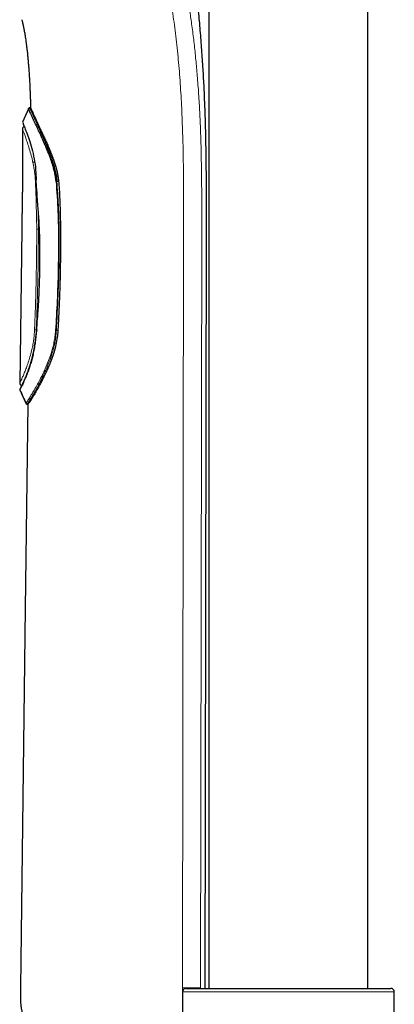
# Model space of a CAD drawing. Header units: millimetres. Extents: x 8 to 846, y 12 to 2113.
# Tile 231 of 256: x 120 to 173, y 1628 to 1767. Entities that reach past the tile are written whole.
import ezdxf

# ---------------------------------------------------------------- set-up
doc = ezdxf.new("R2010")
doc.units = ezdxf.units.MM

msp = doc.modelspace()

# ---------------------------------------------------------------- linework, layer by layer
at = {"color": 7, "linetype": 'Continuous', "lineweight": 30}
for p, q in [((146.81, 2035.79), (146.81, 1630)), ((169.31, 1630), (169.31, 2035.79)), ((121.27, 1754.68), (120.42, 1752.77)), ((121.27, 1754.67), (121.27, 1754.68)), ((121.56, 1754.8), (121.45, 1754.8)), ((120.31, 1737.62), (120.03, 1715.79)), ((146.3, 1630), (146.46, 1737.57)), ((120.3, 1715.49), (120.32, 1715.48)), ((120.04, 1714.85), (120.04, 1714.84)), ((120.04, 1714.85), (120.05, 1714.85)), ((120.04, 1714.85), (120.04, 1714.84)), ((121.04, 1712.8), (121.07, 1712.8)), ((121.08, 1712.8), (121.19, 1712.8)), ((143.56, 1630), (172.56, 1630)), ((143.06, 1629.5), (143.06, 1624.69)), ((173.06, 1624.26), (173.06, 1629.5))]:
    msp.add_line(p, q, dxfattribs=at)
at = {"color": 8, "linetype": 'Continuous', "lineweight": 0}
for p, q in [((122.35, 1744.58), (122.36, 1744.28)), ((122.31, 1742.84), (122.26, 1744.23)), ((125.53, 1744.38), (125.28, 1744.38)), ((143.22, 1737.57), (143.05, 1630.07)), ((145.79, 1737.57), (145.63, 1630.07)), ((122.36, 1723.35), (122.38, 1723.35)), ((125.42, 1723.22), (125.21, 1723.22)), ((120.89, 1712.92), (120.89, 1712.92)), ((145.63, 1630.07), (145.63, 1630)), ((173.06, 1629.5), (143.06, 1629.5))]:
    msp.add_line(p, q, dxfattribs=at)
at = {"color": 7, "linetype": 'Continuous', "lineweight": 30, "flags": 128}
for points in [[(120.04, 1714.85), (120.38, 1714.09), (120.9, 1712.94)], [(120.04, 1714.83), (120.15, 1714.59), (120.25, 1714.35), (120.36, 1714.11), (120.47, 1713.87), (120.57, 1713.64), (120.68, 1713.4), (120.79, 1713.16), (120.89, 1712.92)], [(121.19, 1712.8), (120.81, 1683.86), (120.12, 1630.11)]]:
    msp.add_lwpolyline(points, dxfattribs=at)
at = {"color": 8, "linetype": 'Continuous', "lineweight": 0}
for centre, radius, start, end in [((121.49, 1754.48), 0.202, 90.4723, 155.7371), ((122.42, 1743.07), 1.17, 95.0192, 98.0512), ((122.35, 1744.18), 0.0996, 83.2662, 108.0795), ((125.56, 1741.14), 3.25, 94.833, 96.8266), ((122.46, 1726.14), 2.79, 263.0456, 268.0076), ((125.4, 1726.41), 3.19, 264.6048, 266.7126), ((121.11, 1713.05), 0.201, 204.3517, 269.6484), ((121.45, 1713.57), 0.212, 207.2205, 266.2617)]:
    msp.add_arc(centre, radius, start, end, dxfattribs=at)
at = {"color": 7, "linetype": 'Continuous', "lineweight": 30}
for centre, start, end in [((143.56, 1629.5), 90, 180), ((172.56, 1629.5), 0, 90)]:
    msp.add_arc(centre, 0.5, start, end, dxfattribs=at)
at = {"color": 8, "linetype": 'Continuous', "lineweight": 0}
for points, knots in [([(138.23, 1788.73), (138.35, 1788.45), (138.59, 1787.88), (138.95, 1787.06), (139.3, 1786.23), (139.65, 1785.4), (139.98, 1784.56), (140.31, 1783.72), (140.62, 1782.87), (140.92, 1782.02), (141.22, 1781.14), (141.5, 1780.23), (141.77, 1779.33), (142.03, 1778.43), (142.27, 1777.54), (142.5, 1776.62), (142.72, 1775.69), (142.94, 1774.73), (143.15, 1773.75), (143.35, 1772.78), (143.54, 1771.82), (143.71, 1770.87), (143.87, 1769.91), (144.03, 1768.94), (144.18, 1767.95), (144.33, 1766.93), (144.48, 1765.86), (144.62, 1764.74), (144.75, 1763.62), (144.87, 1762.48), (144.99, 1761.34), (145.09, 1760.19), (145.19, 1758.99), (145.29, 1757.74), (145.38, 1756.45), (145.46, 1755.15), (145.53, 1753.85), (145.59, 1752.51), (145.64, 1751.15), (145.68, 1749.75), (145.72, 1748.36), (145.74, 1746.96), (145.76, 1745.56), (145.78, 1744.08), (145.79, 1742.51), (145.79, 1740.86), (145.79, 1739.22), (145.79, 1738.12), (145.79, 1737.57)], [0, 0, 0, 0, 0.023308, 0.04662, 0.069939, 0.093269, 0.116609, 0.139954, 0.161965, 0.183976, 0.205993, 0.228015, 0.250041, 0.270066, 0.290093, 0.310123, 0.330158, 0.350196, 0.370237, 0.39028, 0.408652, 0.427022, 0.445392, 0.463763, 0.482135, 0.500509, 0.520555, 0.540603, 0.56065, 0.580694, 0.600735, 0.620774, 0.640812, 0.662851, 0.684888, 0.706921, 0.728947, 0.750962, 0.774295, 0.797609, 0.820904, 0.844183, 0.867445, 0.890686, 0.91805, 0.945389, 0.972706, 1, 1, 1, 1]), ([(136.29, 1786.54), (136.62, 1785.78), (137.26, 1784.28), (138.16, 1782.1), (138.99, 1779.83), (139.76, 1777.39), (140.45, 1774.75), (141.06, 1771.93), (141.59, 1768.92), (142.04, 1765.76), (142.41, 1762.48), (142.7, 1759.09), (142.92, 1755.63), (143.07, 1752.1), (143.17, 1748.53), (143.21, 1744.91), (143.22, 1741.26), (143.22, 1738.81), (143.22, 1737.57)], [0, 0, 0, 0, 0.0661176, 0.1299909, 0.1924701, 0.2541883, 0.3155349, 0.376794, 0.4381237, 0.4996166, 0.5612848, 0.6230931, 0.6850769, 0.7472667, 0.809659, 0.8724096, 0.9357525, 1, 1, 1, 1]), ([(121.27, 1754.68), (121.26, 1754.68), (121.26, 1754.68), (121.27, 1754.67), (121.27, 1754.67)], [0, 0, 0, 0, 0.950903, 1, 1, 1, 1]), ([(121.31, 1754.56), (121.3, 1754.58), (121.28, 1754.63), (121.27, 1754.67), (121.27, 1754.67), (121.27, 1754.67)], [0, 0, 0, 0, 0.411114, 0.821441, 1, 1, 1, 1]), ([(121.45, 1754.8), (121.45, 1754.8), (121.45, 1754.79), (121.47, 1754.75), (121.48, 1754.7), (121.49, 1754.68)], [0, 0, 0, 0, 0.342102, 0.675391, 1, 1, 1, 1]), ([(121.9, 1747.03), (121.82, 1747.38), (121.65, 1748.08), (121.38, 1749.01), (121.11, 1749.84), (120.87, 1750.54), (120.67, 1751.11), (120.52, 1751.53), (120.43, 1751.79), (120.42, 1751.83), (120.41, 1751.85)], [0, 0, 0, 0, 0.12461, 0.249282, 0.374197, 0.499356, 0.624772, 0.750287, 0.875546, 1, 1, 1, 1]), ([(122.14, 1747.15), (122.11, 1747.14), (122.06, 1747.13), (121.98, 1747.09), (121.92, 1747.06), (121.9, 1747.03), (121.89, 1747.02)], [0, 0, 0, 0, 0.244876, 0.499814, 0.754851, 1, 1, 1, 1]), ([(122.26, 1744.23), (122.25, 1744.39), (122.23, 1744.72), (122.19, 1745.19), (122.13, 1745.67), (122.06, 1746.13), (121.98, 1746.58), (121.92, 1746.87), (121.89, 1747.02)], [0, 0, 0, 0, 0.1675101, 0.3337402, 0.4994443, 0.6653153, 0.8319806, 1, 1, 1, 1]), ([(122.36, 1744.28), (122.41, 1743.49), (122.49, 1741.93), (122.72, 1739.59), (122.84, 1737.24), (122.88, 1734.9), (122.87, 1732.31), (122.81, 1729.47), (122.67, 1726.4), (122.5, 1724.35), (122.42, 1723.33)], [0, 0, 0, 0, 0.112196, 0.224322, 0.336129, 0.447905, 0.559737, 0.706327, 0.853115, 1, 1, 1, 1]), ([(125.1, 1723.23), (125.18, 1724.64), (125.35, 1727.46), (125.48, 1731.69), (125.52, 1735.92), (125.47, 1740.15), (125.27, 1742.96), (125.17, 1744.37)], [0, 0, 0, 0, 0.200305, 0.400351, 0.600185, 0.799969, 1, 1, 1, 1]), ([(125.28, 1744.38), (125.37, 1743.23), (125.54, 1740.81), (125.63, 1736.97), (125.61, 1732.74), (125.48, 1728.11), (125.3, 1724.89), (125.21, 1723.22)], [0, 0, 0, 0, 0.162883, 0.344147, 0.543993, 0.762572, 1, 1, 1, 1]), ([(122.43, 1737.62), (122.42, 1738.05), (122.42, 1738.92), (122.38, 1740.23), (122.34, 1741.53), (122.32, 1742.41), (122.31, 1742.84)], [0, 0, 0, 0, 0.24915, 0.498933, 0.749261, 1, 1, 1, 1]), ([(122.62, 1740.04), (122.62, 1740), (122.64, 1739.58), (122.66, 1738.77), (122.66, 1738), (122.67, 1737.62)], [0, 0, 0, 0, 0.050811, 0.525422, 1, 1, 1, 1]), ([(122.12, 1723.37), (122.15, 1724.16), (122.22, 1725.74), (122.29, 1728.12), (122.35, 1730.49), (122.39, 1732.86), (122.42, 1735.24), (122.43, 1736.82), (122.43, 1737.62)], [0, 0, 0, 0, 0.1667298, 0.3333865, 0.5000057, 0.6666233, 0.8332757, 1, 1, 1, 1]), ([(122.67, 1737.62), (122.66, 1736.84), (122.66, 1735.27), (122.63, 1732.91), (122.59, 1730.54), (122.53, 1728.16), (122.46, 1725.76), (122.39, 1724.16), (122.36, 1723.35)], [0, 0, 0, 0, 0.1641024, 0.3292224, 0.4953662, 0.6625398, 0.8307492, 1, 1, 1, 1]), ([(122.67, 1737.62), (122.64, 1737.62), (122.59, 1737.62), (122.53, 1737.62), (122.47, 1737.62), (122.44, 1737.62), (122.43, 1737.62)], [0, 0, 0, 0, 0.246111, 0.500003, 0.753893, 1, 1, 1, 1]), ([(120.03, 1715.79), (120.03, 1715.79), (120.02, 1715.77), (120.05, 1715.84), (120.14, 1716.02), (120.29, 1716.34), (120.48, 1716.77), (120.71, 1717.31), (120.96, 1717.95), (121.22, 1718.68), (121.48, 1719.5), (121.69, 1720.31), (121.86, 1721.1), (121.98, 1721.83), (122.08, 1722.59), (122.11, 1723.11), (122.12, 1723.37)], [0, 0, 0, 0, 0.0005578, 0.0843208, 0.1682482, 0.2518156, 0.3352606, 0.4189219, 0.5022982, 0.5854672, 0.6687064, 0.7517849, 0.8139233, 0.8759133, 0.9378637, 1, 1, 1, 1]), ([(121.26, 1713.47), (121.34, 1713.6), (121.5, 1713.85), (121.81, 1714.35), (122.15, 1714.94), (122.53, 1715.61), (122.93, 1716.35), (123.34, 1717.16), (123.74, 1718.03), (124.12, 1718.97), (124.43, 1719.88), (124.69, 1720.75), (124.88, 1721.55), (125.03, 1722.38), (125.07, 1722.95), (125.1, 1723.23)], [0, 0, 0, 0, 0.0842458, 0.1678228, 0.2511204, 0.3343968, 0.4178012, 0.5013995, 0.5847282, 0.6676068, 0.7505595, 0.8130262, 0.8754749, 0.9377877, 1, 1, 1, 1]), ([(125.21, 1723.22), (125.2, 1723), (125.16, 1722.56), (125.07, 1721.89), (124.95, 1721.26), (124.81, 1720.69), (124.62, 1720.02), (124.34, 1719.18), (123.95, 1718.14), (123.47, 1717.07), (122.98, 1716.07), (122.54, 1715.22), (122.17, 1714.55), (121.86, 1714.03), (121.61, 1713.64), (121.49, 1713.44), (121.43, 1713.35)], [0, 0, 0, 0, 0.047986, 0.097658, 0.149142, 0.19028, 0.229664, 0.306168, 0.396347, 0.500259, 0.606467, 0.703453, 0.791249, 0.869894, 0.939449, 1, 1, 1, 1]), ([(120.89, 1712.92), (120.89, 1712.92), (120.9, 1712.92), (120.91, 1712.95), (120.92, 1712.96)], [0, 0, 0, 0, 0.4999412, 1, 1, 1, 1]), ([(120.92, 1712.96), (120.93, 1712.98), (120.95, 1713.01), (120.99, 1713.07), (121.05, 1713.14), (121.11, 1713.24), (121.18, 1713.34), (121.23, 1713.43), (121.26, 1713.47)], [0, 0, 0, 0, 0.164432, 0.329778, 0.496035, 0.663185, 0.831189, 1, 1, 1, 1]), ([(121.11, 1712.85), (121.1, 1712.83), (121.08, 1712.81), (121.08, 1712.8), (121.08, 1712.8)], [0, 0, 0, 0, 0.498353, 1, 1, 1, 1]), ([(121.43, 1713.35), (121.4, 1713.3), (121.33, 1713.2), (121.26, 1713.07), (121.19, 1712.97), (121.14, 1712.9), (121.12, 1712.86), (121.11, 1712.85)], [0, 0, 0, 0, 0.210281, 0.415289, 0.615151, 0.810006, 1, 1, 1, 1]), ([(143.05, 1630.07), (143.05, 1630.02), (143.05, 1629.92), (143.05, 1629.75), (143.05, 1629.56), (143.05, 1629.36), (143.05, 1629.13), (143.06, 1628.9), (143.06, 1628.75), (143.06, 1628.69)], [0, 0, 0, 0, 0.109775, 0.230005, 0.362571, 0.509633, 0.673984, 0.854998, 1, 1, 1, 1])]:
    msp.add_open_spline(points, degree=3, knots=knots, dxfattribs=at)
at = {"color": 7, "linetype": 'Continuous', "lineweight": 30}
for points, knots in [([(146.46, 1737.57), (146.46, 1738.71), (146.47, 1740.99), (146.46, 1744.41), (146.43, 1747.83), (146.37, 1751.01), (146.29, 1753.94), (146.18, 1756.63), (146.05, 1759.31), (145.88, 1762.01), (145.68, 1764.73), (145.45, 1767.46), (145.18, 1770.19), (144.88, 1772.91), (144.61, 1775.19), (144.42, 1776.56), (144.35, 1777.03)], [0, 0, 0, 0, 0.086512, 0.17303, 0.259546, 0.346053, 0.414018, 0.48198, 0.54994, 0.617891, 0.687215, 0.756521, 0.825804, 0.89506, 0.96429, 1, 1, 1, 1]), ([(120.31, 1767.29), (120.33, 1767.23), (120.35, 1767.13), (120.39, 1766.98), (120.42, 1766.85), (120.45, 1766.74), (120.48, 1766.61), (120.51, 1766.47), (120.55, 1766.29), (120.59, 1766.07), (120.64, 1765.82), (120.7, 1765.53), (120.75, 1765.2), (120.81, 1764.83), (120.88, 1764.41), (120.94, 1763.95), (121, 1763.45), (121.07, 1762.91), (121.13, 1762.33), (121.19, 1761.72), (121.24, 1761.09), (121.29, 1760.44), (121.34, 1759.75), (121.39, 1759.02), (121.41, 1758.52), (121.43, 1758.27)], [0, 0, 0, 0, 0.018768, 0.035389, 0.049865, 0.062198, 0.075218, 0.091399, 0.110744, 0.135677, 0.164441, 0.197037, 0.233469, 0.273735, 0.320627, 0.371819, 0.427308, 0.487098, 0.55119, 0.619588, 0.688019, 0.760277, 0.83636, 0.916268, 1, 1, 1, 1]), ([(121.43, 1758.27), (121.44, 1758.05), (121.46, 1757.62), (121.49, 1757), (121.51, 1756.42), (121.53, 1755.87), (121.54, 1755.36), (121.55, 1755.01), (121.56, 1754.83), (121.56, 1754.8)], [0, 0, 0, 0, 0.189986, 0.369193, 0.537627, 0.69529, 0.842183, 0.978305, 1, 1, 1, 1]), ([(121.27, 1754.67), (121.1, 1754.29), (120.81, 1753.65), (120.53, 1753.01), (120.42, 1752.75)], [0, 0, 0, 0, 0.602033, 1, 1, 1, 1]), ([(121.44, 1754.8), (121.43, 1754.8), (121.39, 1754.79), (121.34, 1754.77), (121.29, 1754.73), (121.27, 1754.7), (121.27, 1754.68)], [0, 0, 0, 0, 0.245095, 0.500266, 0.755317, 1, 1, 1, 1]), ([(121.27, 1754.68), (121.27, 1754.7), (121.29, 1754.73), (121.34, 1754.77), (121.39, 1754.8), (121.43, 1754.8), (121.45, 1754.8)], [0, 0, 0, 0, 0.244712, 0.5, 0.755288, 1, 1, 1, 1]), ([(121.42, 1754.8), (121.41, 1754.79), (121.38, 1754.79), (121.34, 1754.77), (121.31, 1754.75), (121.29, 1754.73), (121.29, 1754.73)], [0, 0, 0, 0, 0.165996, 0.581197, 0.996742, 1, 1, 1, 1]), ([(125.17, 1744.37), (125.14, 1744.61), (125.09, 1745.08), (124.95, 1745.75), (124.76, 1746.48), (124.52, 1747.25), (124.2, 1748.14), (123.81, 1749.07), (123.4, 1750.03), (122.99, 1750.93), (122.6, 1751.76), (122.24, 1752.53), (121.94, 1753.16), (121.71, 1753.66), (121.53, 1754.05), (121.39, 1754.37), (121.34, 1754.49), (121.31, 1754.56)], [0, 0, 0, 0, 0.047277, 0.091857, 0.134252, 0.195034, 0.253747, 0.33093, 0.408437, 0.486605, 0.565761, 0.64641, 0.729244, 0.793319, 0.859425, 0.928068, 1, 1, 1, 1]), ([(121.49, 1754.68), (121.51, 1754.63), (121.56, 1754.53), (121.66, 1754.29), (121.81, 1753.97), (122, 1753.56), (122.24, 1753.04), (122.45, 1752.57), (122.6, 1752.24), (122.66, 1752.09), (122.73, 1751.95), (122.8, 1751.79), (122.87, 1751.64), (122.94, 1751.47), (123.02, 1751.31), (123.1, 1751.12), (123.2, 1750.89), (123.33, 1750.61), (123.48, 1750.27), (123.65, 1749.87), (123.84, 1749.43), (124.01, 1748.99), (124.14, 1748.67), (124.22, 1748.47), (124.25, 1748.37), (124.29, 1748.29), (124.32, 1748.2), (124.35, 1748.12), (124.45, 1747.84), (124.62, 1747.36), (124.83, 1746.68), (125, 1746.04), (125.13, 1745.45), (125.23, 1744.9), (125.27, 1744.55), (125.28, 1744.38)], [0, 0, 0, 0, 0.055863, 0.113474, 0.172918, 0.234271, 0.305334, 0.378968, 0.393748, 0.40863, 0.423616, 0.438706, 0.453901, 0.4692, 0.484606, 0.500117, 0.520917, 0.54588, 0.575007, 0.608298, 0.644627, 0.680751, 0.711727, 0.718989, 0.725899, 0.732455, 0.738658, 0.744508, 0.750005, 0.801153, 0.848442, 0.891913, 0.931615, 0.967614, 1, 1, 1, 1]), ([(121.56, 1754.8), (121.57, 1754.77), (121.6, 1754.7), (121.84, 1754.17), (122.21, 1753.35), (122.58, 1752.56), (122.77, 1752.16)], [0, 0, 0, 0, 0.243345, 0.490421, 0.742187, 1, 1, 1, 1]), ([(120.41, 1751.85), (120.41, 1751.8), (120.41, 1751.7), (120.41, 1751.55), (120.42, 1751.4), (120.42, 1751.25), (120.42, 1751.1), (120.42, 1750.95), (120.42, 1750.8), (120.42, 1750.65), (120.42, 1750.49), (120.42, 1750.3), (120.43, 1750.09), (120.43, 1749.86), (120.43, 1749.6), (120.43, 1749.31), (120.43, 1748.98), (120.43, 1748.61), (120.43, 1748.21), (120.43, 1747.78), (120.43, 1747.31), (120.42, 1746.82), (120.42, 1746.28), (120.42, 1745.69), (120.41, 1745.04), (120.41, 1744.36), (120.4, 1743.64), (120.39, 1743.14), (120.39, 1742.89)], [0, 0, 0, 0, 0.015148, 0.033478, 0.050142, 0.066787, 0.08342, 0.100041, 0.116651, 0.133248, 0.151051, 0.171411, 0.194619, 0.220679, 0.24959, 0.281354, 0.31926, 0.360564, 0.405268, 0.453374, 0.504885, 0.559802, 0.618129, 0.686229, 0.758462, 0.834832, 0.915343, 1, 1, 1, 1]), ([(120.69, 1752.15), (120.67, 1752.15), (120.63, 1752.14), (120.58, 1752.12), (120.53, 1752.09), (120.49, 1752.05), (120.45, 1752.01), (120.43, 1751.95), (120.41, 1751.9), (120.41, 1751.86), (120.41, 1751.85)], [0, 0, 0, 0, 0.1173182, 0.2409817, 0.3692691, 0.5, 0.6307309, 0.7590183, 0.8826818, 1, 1, 1, 1]), ([(120.44, 1752.73), (120.45, 1752.71), (120.47, 1752.64), (120.66, 1752.16), (120.96, 1751.39), (121.33, 1750.34), (121.73, 1749.08), (122.09, 1747.62), (122.28, 1746.09), (122.33, 1745.05), (122.35, 1744.58)], [0, 0, 0, 0, 0.101495, 0.233458, 0.36506, 0.496813, 0.628438, 0.760105, 0.891926, 1, 1, 1, 1]), ([(122.76, 1752.16), (122.84, 1751.99), (122.99, 1751.66), (123.24, 1751.13), (123.51, 1750.57), (123.78, 1749.98), (124.05, 1749.36), (124.26, 1748.86), (124.4, 1748.51), (124.48, 1748.31), (124.55, 1748.12), (124.62, 1747.94), (124.69, 1747.76), (124.75, 1747.59), (124.83, 1747.38), (124.91, 1747.14), (124.99, 1746.88), (125.06, 1746.67), (125.11, 1746.51), (125.14, 1746.39), (125.18, 1746.26), (125.21, 1746.14), (125.24, 1746.02), (125.3, 1745.75), (125.39, 1745.36), (125.47, 1744.86), (125.51, 1744.54), (125.53, 1744.38)], [0, 0, 0, 0, 0.082977, 0.166038, 0.249218, 0.33272, 0.416147, 0.4995, 0.525007, 0.549563, 0.573167, 0.595819, 0.617522, 0.638274, 0.658076, 0.691913, 0.722564, 0.750034, 0.764395, 0.778607, 0.792671, 0.806587, 0.820358, 0.833983, 0.896286, 0.949315, 1, 1, 1, 1]), ([(122.32, 1744.57), (122.32, 1744.57), (122.32, 1744.47), (122.32, 1744.37), (122.32, 1744.27)], [0, 0, 0, 0, 0.001525, 1, 1, 1, 1]), ([(122.32, 1744.27), (122.32, 1744.16), (122.32, 1743.94), (122.34, 1743.62), (122.38, 1743.33), (122.41, 1743.06), (122.43, 1742.81), (122.44, 1742.57), (122.45, 1742.35), (122.46, 1742.13), (122.47, 1741.94), (122.49, 1741.61), (122.53, 1741.12), (122.59, 1740.44), (122.65, 1739.7), (122.71, 1738.93), (122.76, 1737.94), (122.8, 1736.76), (122.83, 1735.36), (122.84, 1733.84), (122.83, 1732.2), (122.79, 1730.42), (122.75, 1729.09), (122.71, 1728.18), (122.69, 1727.72), (122.66, 1727.26), (122.64, 1726.83), (122.62, 1726.5), (122.6, 1726.25), (122.59, 1726.07), (122.57, 1725.86), (122.55, 1725.63), (122.53, 1725.37), (122.5, 1725.08), (122.47, 1724.78), (122.45, 1724.45), (122.43, 1724.1), (122.41, 1723.73), (122.39, 1723.47), (122.37, 1723.34)], [0, 0, 0, 0, 0.016017, 0.031475, 0.045529, 0.058334, 0.070113, 0.081, 0.092643, 0.10295, 0.111883, 0.120197, 0.150415, 0.181453, 0.218613, 0.255777, 0.292971, 0.359393, 0.425824, 0.492262, 0.576809, 0.661362, 0.745912, 0.768237, 0.790566, 0.812562, 0.833342, 0.852858, 0.86017, 0.868777, 0.878708, 0.889967, 0.90256, 0.916495, 0.930871, 0.94646, 0.963257, 0.981151, 1, 1, 1, 1]), ([(125.53, 1744.38), (125.55, 1744.12), (125.59, 1743.59), (125.63, 1743.07), (125.64, 1742.8)], [0, 0, 0, 0, 0.492118, 1, 1, 1, 1]), ([(120.39, 1742.89), (120.39, 1742.8), (120.39, 1742.62), (120.38, 1742.37), (120.38, 1742.14), (120.38, 1741.96), (120.38, 1741.83), (120.38, 1741.74), (120.37, 1741.66), (120.37, 1741.6), (120.37, 1741.56), (120.37, 1741.53), (120.37, 1741.48), (120.37, 1741.42), (120.37, 1741.35), (120.37, 1741.26), (120.37, 1741.15), (120.36, 1741.01), (120.36, 1740.83), (120.36, 1740.6), (120.35, 1740.34), (120.35, 1740.04), (120.34, 1739.72), (120.33, 1739.34), (120.33, 1738.93), (120.32, 1738.49), (120.31, 1738.06), (120.31, 1737.77), (120.31, 1737.62)], [0, 0, 0, 0, 0.053144, 0.101203, 0.144089, 0.181212, 0.202347, 0.220279, 0.234732, 0.245478, 0.252371, 0.257086, 0.267278, 0.278547, 0.290939, 0.306771, 0.327682, 0.353846, 0.389585, 0.432277, 0.48195, 0.538331, 0.600615, 0.667755, 0.750945, 0.83495, 0.91759, 1, 1, 1, 1]), ([(125.64, 1742.8), (125.65, 1742.49), (125.69, 1741.86), (125.72, 1740.88), (125.75, 1739.84), (125.78, 1738.74), (125.78, 1737.99), (125.79, 1737.6)], [0, 0, 0, 0, 0.176807, 0.36519, 0.565171, 0.776769, 1, 1, 1, 1]), ([(125.79, 1737.6), (125.79, 1736.93), (125.8, 1735.58), (125.78, 1733.55), (125.75, 1731.51), (125.7, 1729.45), (125.63, 1727.38), (125.53, 1725.31), (125.46, 1723.92), (125.42, 1723.22)], [0, 0, 0, 0, 0.1402, 0.281263, 0.423204, 0.566035, 0.70977, 0.854421, 1, 1, 1, 1]), ([(122.42, 1723.33), (122.38, 1723.04), (122.32, 1722.46), (122.22, 1721.62), (122.1, 1720.79), (121.95, 1720), (121.77, 1719.25), (121.57, 1718.55), (121.35, 1717.89), (121.13, 1717.29), (120.92, 1716.74), (120.71, 1716.25), (120.53, 1715.83), (120.36, 1715.48), (120.22, 1715.19), (120.12, 1714.99), (120.06, 1714.88), (120.05, 1714.86), (120.05, 1714.86)], [0, 0, 0, 0, 0.065356, 0.1307, 0.19582, 0.260515, 0.325081, 0.389901, 0.45482, 0.519643, 0.584438, 0.649417, 0.714493, 0.77959, 0.84466, 0.909709, 0.97482, 1, 1, 1, 1]), ([(122.37, 1723.34), (122.36, 1723.2), (122.33, 1722.94), (122.29, 1722.55), (122.25, 1722.2), (122.21, 1721.87), (122.17, 1721.56), (122.13, 1721.28), (122.09, 1721.03), (122.05, 1720.8), (122.02, 1720.6), (121.99, 1720.42), (121.95, 1720.25), (121.92, 1720.09), (121.89, 1719.93), (121.83, 1719.68), (121.75, 1719.33), (121.63, 1718.9), (121.5, 1718.48), (121.37, 1718.08), (121.24, 1717.7), (121.11, 1717.35), (120.99, 1717.03), (120.88, 1716.76), (120.79, 1716.55), (120.73, 1716.39), (120.66, 1716.24), (120.61, 1716.12), (120.57, 1716.03), (120.54, 1715.96), (120.51, 1715.9), (120.48, 1715.83), (120.45, 1715.76), (120.41, 1715.68), (120.37, 1715.59), (120.32, 1715.49), (120.28, 1715.39), (120.23, 1715.29), (120.18, 1715.2), (120.14, 1715.12), (120.11, 1715.05), (120.08, 1714.99), (120.07, 1714.97), (120.06, 1714.96)], [0, 0, 0, 0, 0.031726, 0.061696, 0.089824, 0.116066, 0.140409, 0.16286, 0.183434, 0.20215, 0.21903, 0.234089, 0.247811, 0.261542, 0.275373, 0.289324, 0.328996, 0.369524, 0.410398, 0.451228, 0.491985, 0.530181, 0.569111, 0.608889, 0.632706, 0.656213, 0.678229, 0.698709, 0.711182, 0.723005, 0.734176, 0.744828, 0.757441, 0.772942, 0.791324, 0.812122, 0.835666, 0.861944, 0.890948, 0.915652, 0.942047, 0.970152, 1, 1, 1, 1]), ([(125.42, 1723.22), (125.39, 1722.9), (125.33, 1722.23), (125.15, 1721.22), (124.88, 1720.18), (124.66, 1719.49), (124.53, 1719.15), (124.53, 1719.15), (124.53, 1719.15), (124.53, 1719.15), (124.53, 1719.15), (124.53, 1719.15), (124.53, 1719.15), (124.53, 1719.15), (124.53, 1719.14), (124.53, 1719.14), (124.52, 1719.11), (124.48, 1719.02), (124.41, 1718.84), (124.29, 1718.55), (124.09, 1718.1), (123.82, 1717.47), (123.45, 1716.68), (123.12, 1716.05), (122.87, 1715.59), (122.73, 1715.33), (122.6, 1715.08), (122.46, 1714.85), (122.34, 1714.63), (122.15, 1714.29), (121.91, 1713.88), (121.65, 1713.46), (121.44, 1713.15), (121.3, 1712.94), (121.21, 1712.83), (121.18, 1712.79), (121.19, 1712.8), (121.19, 1712.8)], [0, 0, 0, 0, 0.055976, 0.116055, 0.180523, 0.249611, 0.249614, 0.249617, 0.249621, 0.249628, 0.249642, 0.249668, 0.249717, 0.249813, 0.250011, 0.250451, 0.251514, 0.255249, 0.268217, 0.288516, 0.316144, 0.364378, 0.425635, 0.49991, 0.524943, 0.549582, 0.573828, 0.597683, 0.621152, 0.644235, 0.711183, 0.774792, 0.835167, 0.892432, 0.946733, 0.99824, 1, 1, 1, 1]), ([(120.03, 1715.79), (120.03, 1715.77), (120.03, 1715.73), (120.04, 1715.68), (120.07, 1715.63), (120.1, 1715.58), (120.15, 1715.54), (120.19, 1715.51), (120.25, 1715.49), (120.28, 1715.49), (120.3, 1715.49)], [0, 0, 0, 0, 0.117304, 0.240965, 0.369258, 0.5, 0.630742, 0.759035, 0.882696, 1, 1, 1, 1]), ([(120.07, 1714.95), (120.07, 1714.95), (120.06, 1714.94), (120.05, 1714.93), (120.03, 1714.9), (120.03, 1714.88), (120.03, 1714.85), (120.04, 1714.84), (120.04, 1714.83)], [0, 0, 0, 0, 0.02774, 0.235235, 0.44274, 0.642927, 0.829899, 1, 1, 1, 1]), ([(120.09, 1715), (120.07, 1714.98), (120.05, 1714.94), (120.04, 1714.89), (120.04, 1714.86), (120.04, 1714.85)], [0, 0, 0, 0, 0.366851, 0.735149, 1, 1, 1, 1]), ([(120.89, 1712.92), (120.9, 1712.9), (120.92, 1712.87), (120.97, 1712.83), (121.02, 1712.8), (121.06, 1712.8), (121.08, 1712.8)], [0, 0, 0, 0, 0.244795, 0.500005, 0.755211, 1, 1, 1, 1]), ([(120.89, 1712.92), (120.9, 1712.9), (120.91, 1712.88), (120.92, 1712.87), (120.92, 1712.87)], [0, 0, 0, 0, 0.992027, 1, 1, 1, 1]), ([(120.89, 1712.92), (120.9, 1712.9), (120.92, 1712.87), (120.95, 1712.84), (120.97, 1712.83)], [0, 0, 0, 0, 0.489625, 1, 1, 1, 1]), ([(120.13, 1630.11), (120.13, 1629.98), (120.13, 1629.73), (120.12, 1629.37), (120.12, 1629.02), (120.12, 1628.68), (120.13, 1628.36), (120.14, 1628.06), (120.16, 1627.8), (120.18, 1627.57), (120.21, 1627.36), (120.24, 1627.17), (120.28, 1626.95), (120.33, 1626.71), (120.41, 1626.45), (120.5, 1626.21), (120.59, 1626.01), (120.68, 1625.86), (120.77, 1625.73), (120.88, 1625.6), (121, 1625.48), (121.16, 1625.37), (121.34, 1625.27), (121.55, 1625.19), (121.71, 1625.16), (121.79, 1625.15)], [0, 0, 0, 0, 0.066411, 0.130474, 0.192647, 0.252459, 0.309084, 0.361679, 0.406952, 0.447622, 0.483505, 0.517618, 0.551672, 0.599619, 0.646671, 0.692451, 0.737028, 0.761394, 0.788099, 0.816973, 0.847969, 0.88124, 0.917205, 0.956531, 1, 1, 1, 1])]:
    msp.add_open_spline(points, degree=3, knots=knots, dxfattribs=at)
at = {"color": 8, "linetype": 'Continuous', "lineweight": 0}
msp.add_open_spline([(143.05, 1630.07), (143.16, 1630.07), (143.37, 1630.07), (143.68, 1630.07), (143.98, 1630.07), (144.27, 1630.07), (144.54, 1630.07), (144.79, 1630.07), (145.02, 1630.07), (145.21, 1630.07), (145.37, 1630.07), (145.5, 1630.07), (145.59, 1630.07), (145.62, 1630.07), (145.63, 1630.07)], degree=3, dxfattribs=at)

doc.saveas('drawing.dxf')
